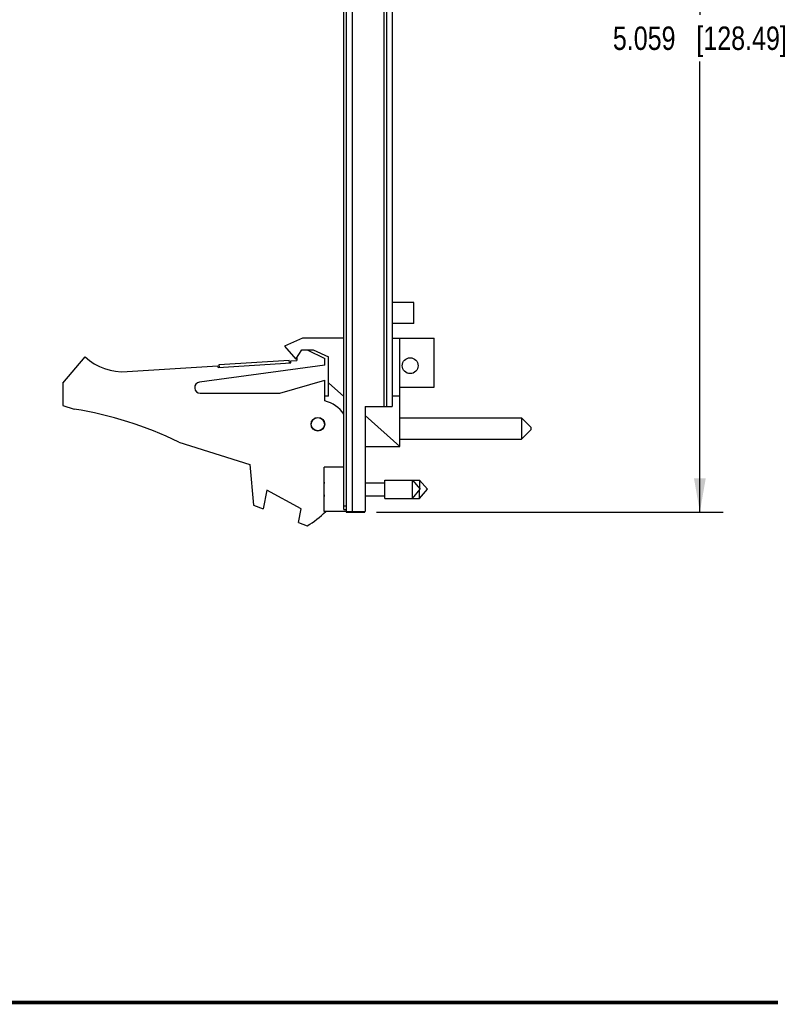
# Model space of a CAD drawing. Header units: inches. Extents: x 0.2 to 16.8, y 0.2 to 10.8.
# Tile 2 of 11: x 7.4 to 11.4, y 0.2 to 5.5. Entities that reach past the tile are written whole.
import ezdxf

# ---------------------------------------------------------------- set-up
doc = ezdxf.new("R2010")
doc.units = ezdxf.units.IN
doc.header["$LTSCALE"] = 0.935
doc.header["$MEASUREMENT"] = 0
doc.layers.get('0').update_dxf_attribs({"linetype": 'CONTINUOUS'})
doc.layers.add('DIMENSIONS', color=7, linetype='CONTINUOUS')
doc.styles.get("Standard").update_dxf_attribs({"font": 'txt', "width": 0.8})
doc.dimstyles.new('DIMSTYLE_2', dxfattribs={"dimtxt": 0.125, "dimasz": 0.18, "dimexe": 0.18, "dimexo": 0.0625, "dimgap": 0.09, "dimtad": 0, "dimtih": 1, "dimtoh": 1, "dimdec": 3, "dimzin": 4, "dimdsep": 46, "dimtxsty": 'STANDARD', "dimblk": '_FILLED', "dimblk1": '_FILLED', "dimblk2": '_FILLED', "dimcen": 0.09, "dimadec": 0, "dimazin": 0, "dimtp": 0.01, "dimtm": 0.01, "dimtfac": 1, "dimtdec": 3, "dimtofl": 0, "dimtmove": 0, "dimatfit": 3, "dimldrblk": '_FILLED', "dimfxl": 1, "dimtolj": 1, "dimtzin": 4, "dimarcsym": 0})

# ---------------------------------------------------------------- blocks, each defined once
blk = doc.blocks.new('_FILLED')
at = {"color": 0, "linetype": 'BYBLOCK'}
blk.add_solid([(0, 0), (-1, 0.174), (-1, -0.174)], dxfattribs=at)
blk = doc.blocks.new('*D7')
at = {"layer": 'DIMENSIONS', "color": 2, "linetype": 'CONTINUOUS'}
for p, q in [((9.2653, 7.9347), (11.1164, 7.9347)), ((10.9914, 7.9347), (10.9914, 5.5304)), ((10.9914, 2.876), (10.9914, 5.2804)), ((9.2633, 2.876), (11.1164, 2.876))]:
    blk.add_line(p, q, dxfattribs=at)
at = {"layer": 'DIMENSIONS', "color": 2, "linetype": 'CONTINUOUS', "xscale": 0.18, "yscale": 0.18, "zscale": 0.18}
for p, rotation in [((10.9914, 7.9347), 90), ((10.9914, 2.876), 270)]:
    blk.add_blockref('_FILLED', p, dxfattribs=dict(at, rotation=rotation))
at = {"layer": 'DIMENSIONS', "color": 2, "linetype": 'CONTINUOUS', "insert": (10.9914, 5.4679), "char_height": 0.125, "width": 1.425, "attachment_point": 2, "line_spacing_factor": 0.9}
blk.add_mtext('5.059{\\Ftxt.shx;\\W1.000000;\\H0.125000; }[128.49]', dxfattribs=at)

msp = doc.modelspace()

# ---------------------------------------------------------------- linework, layer by layer
at = {"color": 7, "linetype": 'CONTINUOUS'}
for p, q in [((9.0893, 2.8896), (9.0893, 7.9247)), ((9.1043, 2.8796), (9.1043, 7.9347)), ((9.1358, 2.8796), (9.1358, 7.9347)), ((9.3051, 3.4389), (9.3051, 7.3759)), ((9.3187, 3.4389), (9.3187, 7.3759)), ((9.3484, 7.3759), (9.3484, 3.4389)), ((9.4643, 3.9947), (9.3484, 3.9947)), ((9.4643, 3.8827), (9.4643, 3.9947)), ((9.4643, 3.8827), (9.3484, 3.8827)), ((8.8678, 3.805), (8.7728, 3.762)), ((9.0893, 3.805), (8.8678, 3.805)), ((9.3484, 3.805), (9.5728, 3.805)), ((9.3888, 3.226), (9.3888, 3.805)), ((9.5728, 3.542), (9.5728, 3.805)), ((8.7728, 3.762), (8.8328, 3.692)), ((8.8328, 3.692), (8.8659, 3.742)), ((8.8659, 3.742), (8.9259, 3.742)), ((8.8938, 3.742), (8.9878, 3.695)), ((8.9259, 3.742), (9.0078, 3.705)), ((7.5878, 3.565), (7.7078, 3.705)), ((8.4238, 3.6629), (8.798, 3.6874)), ((8.799, 3.6724), (8.798, 3.6874)), ((8.8058, 3.6829), (8.8378, 3.685)), ((8.8065, 3.6729), (8.8058, 3.6829)), ((8.8378, 3.6995), (8.8378, 3.685)), ((8.9878, 3.66), (8.9878, 3.695)), ((9.0078, 3.495), (9.0078, 3.705)), ((7.9313, 3.6256), (8.4167, 3.6574)), ((8.9878, 3.66), (8.3187, 3.5697)), ((8.4173, 3.6475), (8.4167, 3.6574)), ((8.4173, 3.6475), (8.8065, 3.6729)), ((8.4248, 3.6479), (8.4238, 3.6629)), ((8.7478, 3.51), (8.9878, 3.58)), ((8.9878, 3.47), (8.9878, 3.58)), ((7.5878, 3.565), (7.5878, 3.445)), ((9.0893, 3.4937), (9.0078, 3.5666)), ((9.3888, 3.542), (9.5728, 3.542)), ((8.3228, 3.51), (8.7478, 3.51)), ((9.0078, 3.495), (8.9878, 3.495)), ((9.3888, 3.495), (9.3484, 3.495)), ((7.5878, 3.445), (7.6498, 3.4255)), ((9.2028, 3.4389), (9.3484, 3.4389)), ((9.2028, 3.4389), (9.2028, 2.8796)), ((9.3888, 3.226), (9.2028, 3.3923)), ((9.3888, 3.3798), (10.0388, 3.3798)), ((10.0888, 3.3298), (10.0388, 3.3798)), ((10.0388, 3.3798), (10.0388, 3.2648)), ((10.0888, 3.3148), (10.0388, 3.2648)), ((10.0888, 3.3298), (10.0888, 3.3148)), ((9.3888, 3.2648), (10.0388, 3.2648)), ((8.2077, 3.2497), (8.5878, 3.13)), ((9.2028, 3.226), (9.3888, 3.226)), ((8.5878, 3.13), (8.6078, 2.913)), ((9.0893, 3.1162), (8.9843, 3.1162)), ((8.9843, 2.8792), (8.9843, 3.1162)), ((8.9823, 3.0115), (8.9843, 3.0115)), ((9.2028, 3.033), (9.308, 3.033)), ((9.2028, 3.0328), (9.308, 3.0328)), ((9.308, 3.0469), (9.4561, 3.0469)), ((9.308, 2.9485), (9.308, 3.0469)), ((9.3465, 3.0472), (9.4945, 3.0472)), ((9.3465, 3.0472), (9.3465, 3.0469)), ((9.4561, 3.0469), (9.4974, 2.9977)), ((9.4561, 2.9485), (9.4561, 3.0469)), ((9.4561, 2.9485), (9.4974, 2.9977)), ((9.4945, 3.0472), (9.5358, 2.998)), ((9.4945, 3.0472), (9.4945, 3.0011)), ((9.4945, 2.9488), (9.5358, 2.998)), ((8.6778, 2.9938), (8.6578, 2.8938)), ((8.8617, 2.8938), (8.6778, 2.9938)), ((8.9843, 2.9839), (8.9823, 2.9839)), ((9.2028, 2.9627), (9.308, 2.9627)), ((9.308, 2.9485), (9.4561, 2.9485)), ((9.4563, 2.9488), (9.4945, 2.9488)), ((9.4945, 2.9488), (9.4945, 2.9943)), ((8.6078, 2.913), (8.6578, 2.8938)), ((8.8471, 2.8209), (8.8617, 2.8938)), ((9.0893, 2.9096), (9.1043, 2.9096)), ((9.1043, 2.8792), (8.9843, 2.8792)), ((9.0893, 2.8896), (9.1043, 2.8896)), ((9.1028, 2.8792), (9.1028, 2.876)), ((9.1028, 2.876), (9.2008, 2.876)), ((9.1043, 2.8796), (9.2028, 2.8796)), ((9.2008, 2.876), (9.2008, 2.8796)), ((8.8471, 2.8209), (8.8938, 2.803))]:
    msp.add_line(p, q, dxfattribs=at)
at = {"color": 7, "linetype": 'CONTINUOUS', "const_width": 0.02}
msp.add_lwpolyline([(0.25, 0.2586), (16.75, 0.2586)], dxfattribs=at)
at = {"color": 7, "linetype": 'CONTINUOUS'}
for centre, radius in [((9.4438, 3.6574), 0.0425), ((8.9508, 3.345), 0.0365), ((8.9508, 3.345), 0.035)]:
    msp.add_circle(centre, radius, dxfattribs=at)
for centre, radius, start, end in [((7.9117, 3.925), 0.3, 227.1666, 273.7467), ((8.3228, 3.54), 0.03, 97.6845, 270), ((8.9428, 3.2957), 0.18, 35.1606, 75.5225), ((7.3264, 1.4255), 2.026, 64.2145, 80.8167), ((9.2946, 2.9977), 0.3127, 172.972, 177.4743), ((9.2946, 2.9977), 0.3127, 182.5257, 187.0277), ((8.6728, 3.195), 0.45, 299.4136, 315.3482)]:
    msp.add_arc(centre, radius, start, end, dxfattribs=at)

# ---------------------------------------------------------------- dimensions: what is measured, and where the dimension line sits
at = {"layer": 'DIMENSIONS', "color": 2, "linetype": 'CONTINUOUS'}
dim = msp.add_linear_dim(base=(10.9914, 2.876), p1=(9.2653, 7.9347), p2=(9.2633, 2.876), angle=270, dimstyle='DIMSTYLE_2', dxfattribs=at)
dim.commit()
dim.dimension.update_dxf_attribs({"geometry": '*D7', "text_midpoint": (10.8414, 5.4054), "dimtype": 160})

doc.saveas('drawing.dxf')
